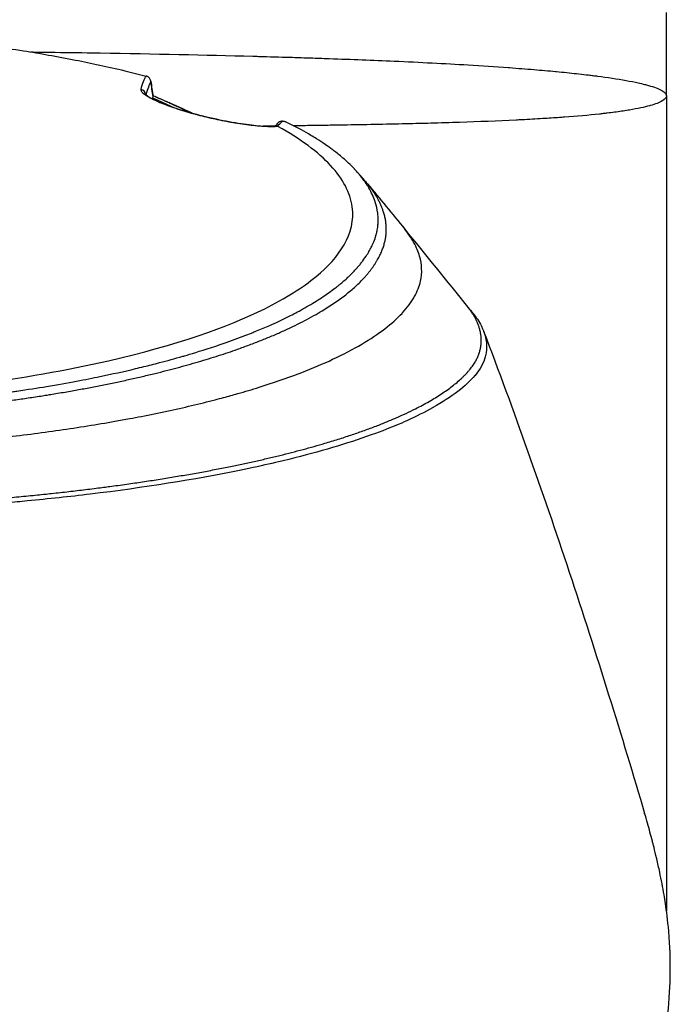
# Model space of a CAD drawing. Header units: millimetres. Extents: x 0 to 5219, y 0 to 2970.
# Tile 72 of 237: x 2816 to 2869, y 945 to 1026. Entities that reach past the tile are written whole.
import ezdxf

# ---------------------------------------------------------------- set-up
doc = ezdxf.new("R2010")
doc.units = ezdxf.units.MM
doc.header["$LTSCALE"] = 0.2

# ---------------------------------------------------------------- blocks, each defined once
blk = doc.blocks.new('A$C04a8e599')
for p, q in [((76, 278.7), (76, 285.5)), ((33.46, 278.733), (33.46, 278.732)), ((34.013, 278.524), (34.045, 278.644)), ((34.013, 278.524), (35.803, 277.714)), ((76, 278.7), (76, 212.117)), ((37.333, 277.241), (37.334, 277.241)), ((37.392, 277.225), (37.392, 277.225)), ((42.847, 276.219), (42.846, 276.219)), ((43.937, 276.178), (43.937, 276.178)), ((43.949, 276.178), (43.949, 276.178)), ((54.614, 267.805), (54.613, 267.806)), ((43.655, 259.986), (43.655, 259.985)), ((44.481, 260.365), (44.481, 260.365)), ((41.467, 259.082), (41.467, 259.085)), ((42.015, 259.296), (42.015, 259.298)), ((42.661, 259.558), (42.661, 259.56)), ((42.885, 259.653), (42.885, 259.652)), ((42.964, 259.687), (42.964, 259.685)), ((36.281, 257.369), (36.281, 257.373)), ((36.561, 257.454), (36.561, 257.45)), ((37.194, 257.64), (37.194, 257.636)), ((37.712, 257.797), (37.712, 257.792)), ((35.258, 257.085), (35.258, 257.088)), ((36.069, 257.309), (36.069, 257.313)), ((36.087, 257.314), (36.087, 257.318)), ((59.78, 255.25), (59.779, 255.25))]:
    blk.add_line(p, q)
for centre, major_axis, ratio, start_param, end_param in [((32.958, 278.745), (0.484, -0.125), 0.991703, 0.372415, 1.609148), ((43.513, -106.109), (-15.035, 405.713), 0.037007, 5.958966, 5.968383), ((34.052, 277.419), (-0.034, 1.113), 0.035481, 0.442922, 0.442981), ((34.052, 277.419), (-0.034, 1.113), 0.035481, 0.120728, 0.391593), ((35.001, 277.205), (0.408, 0.913), 0.344075, 0.000447, 0.136468), ((-70.346, 289.37), (115.233, -12.115), 0.093373, 6.180581, 6.223754), ((-111.531, -277.025), (84.371, 627.877), 0.316512, 5.766006, 5.766009)]:
    blk.add_ellipse(centre, major_axis=major_axis, ratio=ratio, start_param=start_param, end_param=end_param)
for points, knots in [([(15.516, 283.409), (15.817, 283.378), (16.223, 283.336), (16.733, 283.28), (17.348, 283.213), (18.113, 283.126), (19.02, 283.012), (20.252, 282.857), (21.748, 282.654), (23.468, 282.379), (24.767, 282.172), (26.193, 281.924), (27.718, 281.623), (28.995, 281.372), (30.342, 281.083), (31.734, 280.75), (32.307, 280.613), (32.888, 280.468), (33.475, 280.316)], [0.725888, 0.725888, 0.725888, 0.725888, 0.7677448, 0.7677448, 0.7677448, 0.8182395, 0.8182395, 0.8182395, 0.8868614, 0.8868614, 0.8868614, 0.9386872, 0.9386872, 0.9386872, 0.9821087, 0.9821087, 0.9821087, 1, 1, 1, 1]), ([(24.047, 282.285), (24.567, 282.279), (25.085, 282.272), (25.6, 282.265), (26.785, 282.249), (27.951, 282.232), (29.097, 282.214), (29.308, 282.211), (29.518, 282.208), (29.728, 282.204), (34.13, 282.133), (38.304, 282.045), (42.193, 281.94), (42.348, 281.936), (42.504, 281.931), (42.659, 281.927), (43.537, 281.903), (44.398, 281.878), (45.245, 281.852), (45.748, 281.836), (46.245, 281.82), (46.738, 281.804), (47.233, 281.788), (47.723, 281.772), (48.206, 281.755), (48.288, 281.752), (48.37, 281.749), (48.451, 281.746), (50.299, 281.681), (52.029, 281.613), (53.737, 281.538), (55.87, 281.443), (57.895, 281.339), (59.788, 281.226), (60.932, 281.157), (62.028, 281.085), (63.072, 281.01), (63.103, 281.007), (63.134, 281.005), (63.164, 281.003), (63.857, 280.952), (64.529, 280.9), (65.174, 280.847), (65.787, 280.796), (66.375, 280.744), (66.942, 280.69), (66.968, 280.688), (66.993, 280.686), (67.018, 280.683), (67.586, 280.629), (68.131, 280.574), (68.651, 280.517), (68.923, 280.487), (69.187, 280.457), (69.445, 280.427), (69.574, 280.411), (69.702, 280.396), (69.827, 280.381), (69.89, 280.373), (69.952, 280.365), (70.014, 280.357), (70.075, 280.35), (70.149, 280.34), (70.197, 280.334), (70.255, 280.327), (70.311, 280.32), (70.368, 280.312), (71.187, 280.205), (71.98, 280.087), (72.704, 279.956), (73.056, 279.892), (73.391, 279.826), (73.704, 279.757), (73.88, 279.718), (74.049, 279.678), (74.21, 279.637), (74.321, 279.609), (74.427, 279.581), (74.529, 279.552), (74.995, 279.421), (75.374, 279.281), (75.631, 279.133), (75.867, 278.996), (76, 278.851), (76, 278.7)], [0.5998245, 0.5998245, 0.5998245, 0.5998245, 0.6065856, 0.6065856, 0.6065856, 0.6221334, 0.6221334, 0.6221334, 0.625, 0.625, 0.625, 0.6850898, 0.6850898, 0.6850898, 0.6875, 0.6875, 0.6875, 0.7011464, 0.7011464, 0.7011464, 0.7092438, 0.7092438, 0.7092438, 0.7173743, 0.7173743, 0.7173743, 0.71875, 0.71875, 0.71875, 0.7499738, 0.7499738, 0.7499738, 0.7889478, 0.7889478, 0.7889478, 0.8125, 0.8125, 0.8125, 0.8131921, 0.8131921, 0.8131921, 0.8288728, 0.8288728, 0.8288728, 0.84375, 0.84375, 0.84375, 0.8444134, 0.8444134, 0.8444134, 0.859375, 0.859375, 0.859375, 0.8671875, 0.8671875, 0.8671875, 0.8710937, 0.8710937, 0.8710937, 0.8730469, 0.8730469, 0.8730469, 0.8749735, 0.8749735, 0.8749735, 0.8773485, 0.8773485, 0.8773485, 0.9115235, 0.9115235, 0.9115235, 0.9281399, 0.9281399, 0.9281399, 0.9375, 0.9375, 0.9375, 0.9439123, 0.9439123, 0.9439123, 0.973127, 0.973127, 0.973127, 1, 1, 1, 1]), ([(33.578, 280.278), (33.561, 280.286), (33.544, 280.293), (33.509, 280.306), (33.491, 280.311), (33.475, 280.316)], [0.00000099, 0.00000099, 0.00000099, 0.00000099, 0.00577902, 0.00577902, 0.01216888, 0.01216888, 0.01216888, 0.01216888]), ([(33.866, 279.839), (33.866, 279.84), (33.866, 279.841), (33.864, 279.886), (33.857, 279.93), (33.83, 280.017), (33.81, 280.06), (33.759, 280.138), (33.728, 280.174), (33.658, 280.234), (33.619, 280.259), (33.578, 280.278)], [-0.00029029, -0.00029029, -0.00029029, -0.00029029, 0, 0, 0.01344781, 0.01344781, 0.02760524, 0.02760524, 0.04173847, 0.04173847, 0.0554912, 0.0554912, 0.0554912, 0.0554912]), ([(44.253, 276.193), (43.963, 276.171), (43.605, 276.172), (43.189, 276.195), (42.742, 276.221), (42.238, 276.272), (41.687, 276.346), (41.395, 276.385), (41.089, 276.432), (40.772, 276.485), (40.442, 276.541), (40.106, 276.602), (39.767, 276.67), (39.029, 276.816), (38.31, 276.982), (37.62, 277.164), (37.261, 277.259), (36.91, 277.359), (36.564, 277.464), (36.227, 277.567), (35.905, 277.672), (35.598, 277.779), (35.294, 277.884), (35.014, 277.988), (34.759, 278.091), (34.501, 278.194), (34.277, 278.292), (34.086, 278.384), (33.706, 278.568), (33.438, 278.731), (33.268, 278.876), (33.104, 279.017), (33.039, 279.134), (33.064, 279.23)], [0.0000002, 0.0000002, 0.0000002, 0.0000002, 0.125, 0.125, 0.125, 0.25, 0.25, 0.25, 0.3125, 0.3125, 0.3125, 0.375, 0.375, 0.375, 0.5, 0.5, 0.5, 0.5625, 0.5625, 0.5625, 0.625, 0.625, 0.625, 0.6875, 0.6875, 0.6875, 0.75, 0.75, 0.75, 0.875, 0.875, 0.875, 1, 1, 1, 1]), ([(33.422, 278.839), (33.422, 278.839), (33.423, 278.837), (33.44, 278.817), (33.484, 278.772), (33.672, 278.633), (33.859, 278.519), (34.398, 278.251), (34.778, 278.087), (35.642, 277.764), (36.128, 277.602), (37.092, 277.312), (37.574, 277.18), (38.528, 276.941), (39.01, 276.832), (39.984, 276.63), (40.482, 276.54), (41.471, 276.382), (41.96, 276.318), (42.914, 276.222), (43.359, 276.2), (43.851, 276.203), (43.982, 276.209), (44.092, 276.218)], [0.090418, 0.090418, 0.090418, 0.090418, 0.115436, 0.115436, 0.21993, 0.21993, 0.382749, 0.382749, 0.567439, 0.567439, 0.736268, 0.736268, 0.883992, 0.883992, 1.031277, 1.031277, 1.196988, 1.196988, 1.390882, 1.390882, 1.629549, 1.629549, 1.73132, 1.73132, 1.73132, 1.73132]), ([(76, 278.7), (76, 278.565), (75.89, 278.429), (75.666, 278.294), (75.664, 278.293), (75.662, 278.292), (75.66, 278.29), (75.546, 278.222), (75.404, 278.155), (75.232, 278.088), (75.069, 278.025), (74.888, 277.965), (74.664, 277.902), (74.652, 277.898), (74.64, 277.895), (74.628, 277.891), (74.411, 277.831), (74.17, 277.772), (73.908, 277.716), (73.625, 277.655), (73.318, 277.597), (72.988, 277.541), (72.945, 277.533), (72.903, 277.526), (72.86, 277.519), (72.515, 277.462), (72.146, 277.408), (71.757, 277.357), (71.562, 277.331), (71.361, 277.306), (71.156, 277.281), (71.053, 277.269), (70.95, 277.257), (70.844, 277.245), (70.78, 277.237), (70.722, 277.231), (70.658, 277.224), (70.617, 277.219), (70.574, 277.215), (70.526, 277.209), (69.629, 277.113), (68.666, 277.028), (67.662, 276.954), (67.53, 276.944), (67.397, 276.935), (67.263, 276.925), (66.817, 276.894), (66.364, 276.864), (65.906, 276.836), (65.333, 276.801), (64.753, 276.769), (64.169, 276.739), (64.105, 276.736), (64.041, 276.733), (63.977, 276.729), (63.966, 276.729), (63.955, 276.728), (63.943, 276.728), (63.868, 276.724), (63.812, 276.721), (63.718, 276.717), (62.21, 276.643), (60.654, 276.582), (59.091, 276.53), (58.309, 276.505), (57.526, 276.481), (56.745, 276.46), (56.084, 276.442), (55.425, 276.425), (54.771, 276.41), (54.749, 276.409), (54.727, 276.409), (54.706, 276.408), (54.609, 276.406), (54.54, 276.405), (54.417, 276.402), (52.697, 276.362), (50.972, 276.33), (49.272, 276.303), (49.022, 276.299), (48.772, 276.295), (48.524, 276.292), (48.283, 276.288), (48.043, 276.284), (47.804, 276.281), (47.301, 276.274), (46.802, 276.267), (46.307, 276.26), (46.05, 276.257), (45.794, 276.253), (45.539, 276.25)], [0, 0, 0, 0, 0.061969, 0.061969, 0.061969, 0.0625, 0.0625, 0.0625, 0.09375, 0.09375, 0.09375, 0.1234255, 0.1234255, 0.1234255, 0.125, 0.125, 0.125, 0.1531538, 0.1531538, 0.1531538, 0.1836029, 0.1836029, 0.1836029, 0.1875, 0.1875, 0.1875, 0.21875, 0.21875, 0.21875, 0.234375, 0.234375, 0.234375, 0.2421875, 0.2421875, 0.2421875, 0.2469884, 0.2469884, 0.2469884, 0.25, 0.25, 0.25, 0.3052191, 0.3052191, 0.3052191, 0.3125, 0.3125, 0.3125, 0.3368038, 0.3368038, 0.3368038, 0.3671875, 0.3671875, 0.3671875, 0.3705126, 0.3705126, 0.3705126, 0.3710937, 0.3710937, 0.3710937, 0.375, 0.375, 0.375, 0.4375, 0.4375, 0.4375, 0.46875, 0.46875, 0.46875, 0.4952139, 0.4952139, 0.4952139, 0.4960937, 0.4960937, 0.4960937, 0.5, 0.5, 0.5, 0.5544796, 0.5544796, 0.5544796, 0.5625, 0.5625, 0.5625, 0.5702519, 0.5702519, 0.5702519, 0.5865122, 0.5865122, 0.5865122, 0.5949384, 0.5949384, 0.5949384, 0.5949384]), ([(35.362, 278.129), (35.633, 278.008), (36.173, 277.767), (36.814, 277.478), (37.185, 277.309), (37.292, 277.26)], [0, 0, 0, 0, 0.0947851, 0.1895805, 0.2277763, 0.2277763, 0.2277763, 0.2277763]), ([(0.132, 252.922), (0.418, 252.922), (0.818, 252.923), (1.332, 252.928), (1.529, 252.93), (1.743, 252.932), (1.974, 252.935), (2.12, 252.937), (2.274, 252.94), (2.434, 252.942), (2.637, 252.946), (2.85, 252.95), (3.075, 252.954), (3.392, 252.961), (3.73, 252.969), (4.089, 252.979), (4.178, 252.982), (4.266, 252.984), (4.354, 252.987), (4.783, 252.999), (5.208, 253.014), (5.631, 253.029), (6.058, 253.045), (6.482, 253.063), (6.903, 253.082), (7.273, 253.098), (7.641, 253.116), (8.006, 253.135), (8.061, 253.138), (8.115, 253.141), (8.17, 253.144), (8.294, 253.15), (8.419, 253.157), (8.543, 253.164), (8.753, 253.175), (8.964, 253.187), (9.174, 253.199), (9.594, 253.224), (10.013, 253.25), (10.431, 253.278), (10.908, 253.309), (11.384, 253.342), (11.858, 253.378), (11.926, 253.383), (12.283, 253.409), (12.924, 253.46), (13.511, 253.507), (14.336, 253.576), (15.388, 253.676), (15.467, 253.684), (15.546, 253.692), (15.627, 253.7), (15.961, 253.732), (16.287, 253.765), (16.606, 253.797), (17.021, 253.84), (17.424, 253.884), (17.815, 253.927), (18.664, 254.021), (19.459, 254.117), (20.2, 254.211), (20.608, 254.263), (20.999, 254.315), (21.375, 254.366), (21.781, 254.421), (22.168, 254.475), (22.538, 254.528), (22.667, 254.547), (22.794, 254.566), (22.919, 254.584), (23.792, 254.712), (24.598, 254.84), (25.342, 254.963), (27.149, 255.264), (28.586, 255.543), (29.7, 255.772), (30.694, 255.977), (31.665, 256.192), (32.611, 256.417), (32.837, 256.47), (33.061, 256.524), (33.284, 256.579), (33.706, 256.683), (34.139, 256.792), (34.581, 256.908), (35.194, 257.069), (35.826, 257.241), (36.47, 257.427), (36.523, 257.442), (36.575, 257.457), (36.627, 257.473), (37.106, 257.612), (37.851, 257.832), (38.812, 258.146), (39.732, 258.447), (40.852, 258.835), (42.087, 259.327), (42.224, 259.382), (42.363, 259.438), (42.503, 259.495), (42.879, 259.649), (43.237, 259.801), (43.577, 259.952), (44.075, 260.172), (44.535, 260.387), (44.962, 260.598), (45.376, 260.801), (45.757, 261), (46.111, 261.193), (46.591, 261.455), (47.009, 261.701), (47.375, 261.929), (47.788, 262.186), (48.134, 262.42), (48.427, 262.628), (48.607, 262.757), (48.767, 262.876), (48.91, 262.984), (48.926, 262.997), (48.942, 263.009), (48.958, 263.021), (49.012, 263.063), (49.065, 263.105), (49.117, 263.145), (49.179, 263.195), (49.239, 263.243), (49.298, 263.291), (49.421, 263.391), (49.537, 263.489), (49.645, 263.583), (49.763, 263.686), (49.872, 263.785), (49.974, 263.88), (50.043, 263.944), (50.109, 264.007), (50.172, 264.069), (50.196, 264.092), (50.219, 264.116), (50.243, 264.139), (50.288, 264.184), (50.332, 264.229), (50.375, 264.272), (50.414, 264.313), (50.453, 264.353), (50.489, 264.392), (50.527, 264.432), (50.563, 264.471), (50.598, 264.509), (50.635, 264.551), (50.671, 264.591), (50.706, 264.63), (50.723, 264.65), (50.741, 264.67), (50.758, 264.689), (50.76, 264.692), (50.762, 264.694), (50.764, 264.697), (50.779, 264.714), (50.794, 264.732), (50.809, 264.749), (50.843, 264.789), (50.877, 264.829), (50.91, 264.87), (50.943, 264.909), (50.975, 264.949), (51.008, 264.99), (51.071, 265.069), (51.133, 265.149), (51.194, 265.232), (51.31, 265.387), (51.422, 265.549), (51.529, 265.717), (51.604, 265.835), (51.676, 265.956), (51.745, 266.08), (51.808, 266.193), (51.868, 266.308), (51.924, 266.425), (51.924, 266.426), (51.949, 266.474), (51.992, 266.57), (52.039, 266.675), (52.109, 266.837), (52.184, 267.057), (52.21, 267.132), (52.236, 267.215), (52.262, 267.304), (52.274, 267.346), (52.285, 267.387), (52.296, 267.427), (52.3, 267.443), (52.304, 267.459), (52.308, 267.475), (52.329, 267.562), (52.347, 267.644), (52.363, 267.723), (52.396, 267.898), (52.416, 268.052), (52.427, 268.185), (52.428, 268.196), (52.429, 268.207), (52.43, 268.218), (52.445, 268.41), (52.456, 268.692), (52.413, 269.064), (52.407, 269.113), (52.401, 269.161), (52.394, 269.209), (52.357, 269.461), (52.3, 269.706), (52.227, 269.943), (52.202, 270.026), (52.173, 270.111), (52.142, 270.198), (52.015, 270.55), (51.836, 270.932), (51.584, 271.342), (51.566, 271.371), (51.547, 271.401), (51.529, 271.43), (51.426, 271.592), (51.314, 271.754), (51.193, 271.915), (51.073, 272.077), (50.943, 272.237), (50.806, 272.397), (50.714, 272.504), (50.618, 272.61), (50.519, 272.716), (50.509, 272.727), (50.323, 272.941), (49.875, 273.349), (49.754, 273.459), (49.613, 273.584), (49.448, 273.722), (49.199, 273.93), (48.96, 274.117), (48.74, 274.281), (48.523, 274.443), (48.323, 274.584), (48.148, 274.704), (48.131, 274.715), (48.115, 274.727), (48.098, 274.738), (47.876, 274.889), (47.646, 275.04), (47.407, 275.189), (47.254, 275.284), (47.098, 275.38), (46.939, 275.474), (46.69, 275.622), (46.434, 275.768), (46.169, 275.914), (45.756, 276.141), (45.324, 276.365), (44.873, 276.585)], [0, 0, 0, 0, 0.015059, 0.015059, 0.015059, 0.02083, 0.02083, 0.02083, 0.024502, 0.024502, 0.024502, 0.02915, 0.02915, 0.02915, 0.035714, 0.035714, 0.035714, 0.03808, 0.03808, 0.03808, 0.049577, 0.049577, 0.049577, 0.061203, 0.061203, 0.061203, 0.071429, 0.071429, 0.071429, 0.072941, 0.072941, 0.072941, 0.076375, 0.076375, 0.076375, 0.082197, 0.082197, 0.082197, 0.093844, 0.093844, 0.093844, 0.107143, 0.107143, 0.107143, 0.125154, 0.125154, 0.125154, 0.141628, 0.141628, 0.141628, 0.142857, 0.142857, 0.142857, 0.150854, 0.150854, 0.150854, 0.161237, 0.161237, 0.161237, 0.183787, 0.183787, 0.183787, 0.196194, 0.196194, 0.196194, 0.209594, 0.209594, 0.209594, 0.214286, 0.214286, 0.214286, 0.235121, 0.235121, 0.235121, 0.285714, 0.285714, 0.285714, 0.318661, 0.318661, 0.318661, 0.326531, 0.326531, 0.326531, 0.342858, 0.342858, 0.342858, 0.36551, 0.36551, 0.36551, 0.367347, 0.367347, 0.367347, 0.406881, 0.406881, 0.406881, 0.444765, 0.444765, 0.444765, 0.44898, 0.44898, 0.44898, 0.464755, 0.464755, 0.464755, 0.487841, 0.487841, 0.487841, 0.510204, 0.510204, 0.510204, 0.531268, 0.531268, 0.531268, 0.55507, 0.55507, 0.55507, 0.569739, 0.569739, 0.569739, 0.571429, 0.571429, 0.571429, 0.574695, 0.574695, 0.574695, 0.578627, 0.578627, 0.578627, 0.586875, 0.586875, 0.586875, 0.595801, 0.595801, 0.595801, 0.601849, 0.601849, 0.601849, 0.604183, 0.604183, 0.604183, 0.608765, 0.608765, 0.608765, 0.613067, 0.613067, 0.613067, 0.617482, 0.617482, 0.617482, 0.622229, 0.622229, 0.622229, 0.624689, 0.624689, 0.624689, 0.625, 0.625, 0.625, 0.626857, 0.626857, 0.626857, 0.631038, 0.631038, 0.631038, 0.635137, 0.635137, 0.635137, 0.643106, 0.643106, 0.643106, 0.65824, 0.65824, 0.65824, 0.668893, 0.668893, 0.668893, 0.678571, 0.678571, 0.678571, 0.689431, 0.689431, 0.689431, 0.701281, 0.701281, 0.701281, 0.705357, 0.705357, 0.705357, 0.708515, 0.708515, 0.708515, 0.709766, 0.709766, 0.709766, 0.71667, 0.71667, 0.71667, 0.732143, 0.732143, 0.732143, 0.733637, 0.733637, 0.733637, 0.758929, 0.758929, 0.758929, 0.763229, 0.763229, 0.763229, 0.785714, 0.785714, 0.785714, 0.794183, 0.794183, 0.794183, 0.828571, 0.828571, 0.828571, 0.831278, 0.831278, 0.831278, 0.846339, 0.846339, 0.846339, 0.861401, 0.861401, 0.861401, 0.871429, 0.871429, 0.871429, 0.896736, 0.896736, 0.896736, 0.903571, 0.903571, 0.903571, 0.919754, 0.919754, 0.919754, 0.935714, 0.935714, 0.935714, 0.936836, 0.936836, 0.936836, 0.951858, 0.951858, 0.951858, 0.961487, 0.961487, 0.961487, 0.97651, 0.97651, 0.97651, 1, 1, 1, 1]), ([(0.132, 253.867), (1.588, 253.868), (3.032, 253.894), (6.637, 254.01), (8.81, 254.127), (13.807, 254.492), (16.636, 254.776), (23.282, 255.636), (26.998, 256.285), (35.953, 258.328), (40.148, 259.818), (44.861, 262.152), (46.268, 263.032), (49.246, 265.494), (50.629, 267.425), (50.164, 270.779), (49.568, 271.911), (47.531, 274.12), (46.089, 275.184), (44.253, 276.193)], [-11.810839, -11.810839, -11.810839, -11.810839, -11.321097, -11.321097, -10.584313, -10.584313, -9.583134, -9.583134, -8.1452, -8.1452, -5.796116, -5.796116, -4.481204, -4.481204, -2.2786, -2.2786, -1.145056, -1.145056, -0.000001, -0.000001, -0.000001, -0.000001]), ([(44.005, 276.232), (43.747, 276.229), (43.49, 276.226), (43.235, 276.223), (43.221, 276.223), (43.207, 276.223), (43.193, 276.223), (43.144, 276.222), (43.099, 276.222), (43.053, 276.221)], [0.61195951, 0.61195951, 0.61195951, 0.61195951, 0.62062383, 0.62062383, 0.62062383, 0.62109375, 0.62109375, 0.62109375, 0.62276855, 0.62276855, 0.62276855, 0.62276855]), ([(44.253, 276.193), (44.243, 276.199), (44.229, 276.205), (44.199, 276.213), (44.183, 276.216), (44.164, 276.218)], [-0.01284919, -0.01284919, -0.01284919, -0.01284919, -0.00606268, -0.00606268, -0.00000134, -0.00000134, -0.00000134, -0.00000134]), ([(44.616, 276.638), (44.517, 276.639), (44.402, 276.604), (44.309, 276.528), (44.286, 276.51), (44.261, 276.486), (44.238, 276.458)], [0.0000155, 0.0000155, 0.0000155, 0.0000155, 0.5, 0.5, 0.5, 0.6587336, 0.6587336, 0.6587336, 0.6587336]), ([(44.616, 276.638), (44.643, 276.638), (44.67, 276.636), (44.72, 276.631), (44.744, 276.627), (44.808, 276.612), (44.844, 276.6), (44.873, 276.585)], [0.00000348, 0.00000348, 0.00000348, 0.00000348, 0.0085188, 0.0085188, 0.01696947, 0.01696947, 0.0337675, 0.0337675, 0.0337675, 0.0337675]), ([(50.805, 272.399), (50.854, 272.343), (50.902, 272.287), (50.973, 272.205), (50.997, 272.177), (51.032, 272.136), (51.044, 272.122), (51.064, 272.098), (51.073, 272.088), (51.082, 272.077), (51.083, 272.076), (51.089, 272.069), (51.093, 272.065), (51.099, 272.057), (51.1, 272.056), (51.102, 272.054), (51.103, 272.053), (51.113, 272.041), (51.123, 272.029), (51.161, 271.985), (51.189, 271.952), (51.303, 271.818), (51.388, 271.718), (51.502, 271.582), (51.532, 271.547), (51.562, 271.512)], [0, 0, 0, 0, 0.0225637, 0.0225637, 0.0339662, 0.0339662, 0.0396718, 0.0396718, 0.0439509, 0.0439509, 0.044352, 0.044352, 0.0467187, 0.0467187, 0.0473076, 0.0473076, 0.0476032, 0.0476032, 0.0522906, 0.0522906, 0.0663384, 0.0663384, 0.1084818, 0.1084818, 0.1231801, 0.1231801, 0.1231801, 0.1231801]), ([(0.102, 249.582), (0.112, 249.582), (0.122, 249.582), (0.132, 249.582), (3.823, 249.585), (7.505, 249.701), (11.112, 249.905), (14.719, 250.109), (18.252, 250.405), (21.643, 250.789), (23.263, 250.972), (24.851, 251.175), (26.4, 251.396), (27.949, 251.618), (29.459, 251.859), (30.924, 252.118), (31.331, 252.189), (31.734, 252.263), (32.134, 252.337), (32.454, 252.397), (32.772, 252.458), (33.088, 252.519), (33.797, 252.657), (34.494, 252.8), (35.179, 252.947), (36.547, 253.24), (37.864, 253.55), (39.121, 253.876), (39.354, 253.936), (39.584, 253.997), (39.813, 254.058), (40.202, 254.162), (40.585, 254.268), (40.961, 254.375), (41.56, 254.545), (42.142, 254.719), (42.709, 254.896), (43.843, 255.25), (44.913, 255.618), (45.917, 255.999), (46.009, 256.034), (46.102, 256.07), (46.193, 256.105), (47.093, 256.453), (47.937, 256.811), (48.723, 257.178), (49.589, 257.582), (50.384, 257.997), (51.104, 258.422), (51.799, 258.832), (52.428, 259.249), (52.983, 259.674), (53.524, 260.087), (53.996, 260.507), (54.393, 260.933), (54.405, 260.945), (54.415, 260.957), (54.426, 260.968), (54.831, 261.407), (55.158, 261.851), (55.406, 262.297), (55.641, 262.719), (55.806, 263.142), (55.901, 263.561), (56.057, 264.25), (56.024, 264.929), (55.826, 265.606), (55.773, 265.789), (55.707, 265.971), (55.63, 266.154), (55.615, 266.189), (55.6, 266.224), (55.584, 266.259), (55.487, 266.477), (55.373, 266.695), (55.243, 266.913), (55.064, 267.211), (54.854, 267.509), (54.614, 267.805)], [0, 0, 0, 0, 0.0002405, 0.0002405, 0.0002405, 0.087999, 0.087999, 0.087999, 0.1757575, 0.1757575, 0.1757575, 0.2176964, 0.2176964, 0.2176964, 0.2596353, 0.2596353, 0.2596353, 0.2712771, 0.2712771, 0.2712771, 0.2806048, 0.2806048, 0.2806048, 0.3015742, 0.3015742, 0.3015742, 0.3435132, 0.3435132, 0.3435132, 0.3512745, 0.3512745, 0.3512745, 0.3644826, 0.3644826, 0.3644826, 0.3854521, 0.3854521, 0.3854521, 0.427391, 0.427391, 0.427391, 0.4312716, 0.4312716, 0.4312716, 0.46933, 0.46933, 0.46933, 0.5112689, 0.5112689, 0.5112689, 0.5518142, 0.5518142, 0.5518142, 0.591266, 0.591266, 0.591266, 0.5923596, 0.5923596, 0.5923596, 0.632905, 0.632905, 0.632905, 0.6712635, 0.6712635, 0.6712635, 0.7342684, 0.7342684, 0.7342684, 0.7512605, 0.7512605, 0.7512605, 0.754541, 0.754541, 0.754541, 0.7748137, 0.7748137, 0.7748137, 0.8026354, 0.8026354, 0.8026354, 0.8026354]), ([(59.745, 261.476), (59.764, 261.453), (59.782, 261.431), (59.836, 261.364), (59.872, 261.32), (60.002, 261.159), (60.096, 261.043), (60.191, 260.926)], [0.00042565, 0.00042565, 0.00042565, 0.00042565, 0.00973724, 0.00973724, 0.02747118, 0.02747118, 0.0746158, 0.0746158, 0.0746158, 0.0746158]), ([(60.196, 260.93), (60.432, 260.64), (60.673, 260.294), (60.875, 259.893), (61.186, 259.273), (61.256, 258.827), (61.287, 258.559), (61.297, 258.477), (61.301, 258.412), (61.304, 258.363), (61.315, 258.156), (61.318, 257.831), (61.197, 257.391), (61.056, 256.879), (60.78, 256.37), (60.361, 255.866), (60.355, 255.859), (60.349, 255.852), (60.344, 255.845), (59.977, 255.409), (59.512, 254.977), (58.957, 254.55), (58.375, 254.103), (57.693, 253.663), (56.922, 253.231), (56.91, 253.225), (56.899, 253.219), (56.887, 253.212), (56.251, 252.858), (55.55, 252.509), (54.787, 252.167), (54.658, 252.109), (53.911, 251.749), (52.223, 251.129), (50.296, 250.422), (48.092, 249.752), (45.637, 249.132), (45.14, 249.007), (44.521, 248.854), (43.763, 248.679), (43.022, 248.508), (42.149, 248.315), (41.123, 248.105), (37.429, 247.349), (33.315, 246.695), (28.907, 246.161), (27.235, 245.959), (25.521, 245.774), (23.771, 245.608), (23.215, 245.556), (22.654, 245.505), (22.091, 245.456), (21.07, 245.367), (18.732, 245.158), (14.935, 244.942), (13.96, 244.886), (13.024, 244.838), (12.128, 244.797), (7.315, 244.575), (3.7, 244.533), (1.418, 244.519), (0.895, 244.516), (0.441, 244.515), (0.057, 244.514)], [0.3564772, 0.3564772, 0.3564772, 0.3564772, 0.377551, 0.377551, 0.377551, 0.4010005, 0.4010005, 0.4010005, 0.4081633, 0.4081633, 0.4081633, 0.4265306, 0.4265306, 0.4265306, 0.4540816, 0.4540816, 0.4540816, 0.4544339, 0.4544339, 0.4544339, 0.4770408, 0.4770408, 0.4770408, 0.4996669, 0.4996669, 0.4996669, 0.5, 0.5, 0.5, 0.5178571, 0.5178571, 0.5178571, 0.5357143, 0.5357143, 0.5357143, 0.5714286, 0.5714286, 0.5714286, 0.5985301, 0.5985301, 0.5985301, 0.625, 0.625, 0.625, 0.75, 0.75, 0.75, 0.7974141, 0.7974141, 0.7974141, 0.8125, 0.8125, 0.8125, 0.875, 0.875, 0.875, 0.8914403, 0.8914403, 0.8914403, 0.9797679, 0.9797679, 0.9797679, 1, 1, 1, 1]), ([(61.06, 259.474), (63.522, 253.009), (65.859, 246.419), (70.258, 233.18), (72.392, 226.261), (74.221, 220.085)], [0, 0, 0, 0, 2.154561, 2.154561, 4.312364, 4.312364, 4.312364, 4.312364]), ([(0, 139.552), (2.851, 139.547), (5.247, 139.701), (7.181, 139.879), (9.551, 140.099), (11.906, 140.426), (14.226, 140.856), (16.734, 141.321), (18.802, 141.828), (20.461, 142.28), (20.665, 142.336), (20.862, 142.391), (21.054, 142.444), (21.5, 142.57), (23.296, 143.045), (26.27, 144.118), (26.683, 144.267), (27.119, 144.428), (27.576, 144.602), (29.05, 145.164), (30.036, 145.586), (30.575, 145.818), (31.559, 146.241), (32.528, 146.681), (33.481, 147.138), (34.751, 147.747), (35.994, 148.385), (37.207, 149.048), (37.495, 149.205), (37.782, 149.365), (38.068, 149.525), (39.785, 150.493), (41.442, 151.511), (43.037, 152.573), (47.205, 155.35), (50.055, 157.786), (52.019, 159.561), (52.14, 159.671), (52.259, 159.779), (52.374, 159.884), (54.224, 161.578), (55.208, 162.614), (55.491, 162.904), (56.565, 164.005), (58.122, 165.656), (59.98, 167.929), (60.856, 169), (61.58, 169.944), (62.177, 170.748), (62.96, 171.802), (63.527, 172.617), (63.913, 173.181), (66.355, 176.751), (68.437, 180.441), (70.185, 184.208), (70.864, 185.672), (71.691, 187.567), (72.559, 189.911), (73.278, 191.852), (73.742, 193.323), (74.042, 194.309), (74.266, 195.045), (74.398, 195.511), (74.453, 195.705), (74.928, 197.375), (75.149, 198.357), (75.213, 198.632), (75.297, 198.993), (75.377, 199.351), (75.452, 199.707), (75.48, 199.839), (75.507, 199.97), (75.534, 200.101), (75.69, 200.865), (75.773, 201.358), (75.809, 201.574), (75.847, 201.794), (75.885, 202.034), (75.924, 202.294), (76.019, 202.925), (76.114, 203.673), (76.189, 204.538), (76.305, 205.888), (76.318, 206.88), (76.318, 207.51), (76.318, 208.156), (76.304, 209.144), (76.189, 210.47), (76.109, 211.388), (76.01, 212.13), (75.925, 212.697), (75.881, 212.984), (75.842, 213.226), (75.809, 213.423), (75.705, 214.043), (75.585, 214.664), (75.453, 215.285), (75.376, 215.646), (75.295, 216.007), (75.211, 216.368), (75.035, 217.121), (74.908, 217.608), (74.849, 217.833), (74.724, 218.312), (74.591, 218.798), (74.451, 219.292), (74.376, 219.557), (74.299, 219.821), (74.221, 220.085)], [-1, -1, -1, -1, -0.9732143, -0.9732143, -0.9732143, -0.9464286, -0.9464286, -0.9464286, -0.9225692, -0.9225692, -0.9225692, -0.9196429, -0.9196429, -0.9196429, -0.8961237, -0.8961237, -0.8961237, -0.8928571, -0.8928571, -0.8928571, -0.88, -0.88, -0.88, -0.8671429, -0.8671429, -0.8671429, -0.85, -0.85, -0.85, -0.8459299, -0.8459299, -0.8459299, -0.8214286, -0.8214286, -0.8214286, -0.7867787, -0.7867787, -0.7867787, -0.7846306, -0.7846306, -0.7846306, -0.75, -0.75, -0.75, -0.71875, -0.71875, -0.71875, -0.7052239, -0.7052239, -0.7052239, -0.6875, -0.6875, -0.6875, -0.625, -0.625, -0.625, -0.59375, -0.59375, -0.59375, -0.5758637, -0.5758637, -0.5758637, -0.5625, -0.5625, -0.5625, -0.546875, -0.546875, -0.546875, -0.5411757, -0.5411757, -0.5411757, -0.5390625, -0.5390625, -0.5390625, -0.53125, -0.53125, -0.53125, -0.5266987, -0.5266987, -0.5266987, -0.515625, -0.515625, -0.515625, -0.5, -0.5, -0.5, -0.484375, -0.484375, -0.484375, -0.4739987, -0.4739987, -0.4739987, -0.46875, -0.46875, -0.46875, -0.4588678, -0.4588678, -0.4588678, -0.453125, -0.453125, -0.453125, -0.4453125, -0.4453125, -0.4453125, -0.4375, -0.4375, -0.4375, -0.433244, -0.433244, -0.433244, -0.433244])]:
    blk.add_open_spline(points, degree=3, knots=knots)
for points in [[(33.064, 279.23), (33.195, 279.742), (33.333, 280.094), (33.475, 280.316)], [(33.86, 279.899), (33.922, 279.492), (33.984, 279.08), (34.045, 278.661)], [(33.866, 279.839), (33.727, 279.622), (33.593, 279.282), (33.465, 278.793)], [(33.452, 278.737), (33.452, 278.738), (33.452, 278.738), (33.452, 278.738)], [(34.036, 278.722), (34.5, 278.521), (34.958, 278.319), (35.409, 278.118)], [(35.362, 278.129), (34.925, 278.324), (34.483, 278.518), (34.038, 278.712)], [(34.045, 278.661), (34.046, 278.655), (34.046, 278.649), (34.045, 278.644)], [(35.409, 278.118), (36.062, 277.828), (36.709, 277.536), (37.351, 277.244)], [(43.978, 276.21), (44.087, 276.297), (44.174, 276.381), (44.238, 276.458)], [(44.164, 276.218), (44.141, 276.22), (44.117, 276.22), (44.092, 276.218)], [(51.562, 271.512), (52.594, 270.29), (53.59, 269.066), (54.613, 267.806)], [(54.614, 267.805), (56.311, 265.715), (58.036, 263.588), (59.745, 261.476)]]:
    blk.add_open_spline(points, degree=3)
for points, weights, knots in [([(0.126, 252.292), (0.128, 252.292), (0.13, 252.292), (3.565, 252.296), (6.989, 252.421), (13.699, 252.839), (16.987, 253.139), (23.597, 253.947), (29.645, 254.906), (37.427, 256.77), (43.446, 258.823), (46.617, 260.382), (49.286, 262.013), (51.464, 263.689), (53.144, 266.439), (53.19, 268.915), (52.295, 270.637), (51.573, 271.498), (51.568, 271.505), (51.562, 271.512)], [1.00000000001, 1.00000000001, 1.00000000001, 1.00000000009, 0.999999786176, 0.999999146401, 0.999998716, 0.999997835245, 0.999996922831, 0.999996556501, 0.999996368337, 0.999995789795, 0.999995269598, 0.999994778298, 0.999994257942, 0.999995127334, 0.999996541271, 0.999997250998, 0.999997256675, 0.999997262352], [0.0064434, 0.0064434, 0.0064434, 0.0064434, 0.0064922, 0.0064922, 0.0937019, 0.0937019, 0.1809116, 0.1809116, 0.275834, 0.355331, 0.434828, 0.5143249, 0.5143249, 0.5938219, 0.6733189, 0.7528158, 0.8366594, 0.8366594, 0.8373354, 0.8373354, 0.8373354, 0.8373354]), ([(0.06, 244.914), (0.084, 244.914), (0.108, 244.914), (4.245, 244.915), (8.356, 245.015), (16.407, 245.398), (20.348, 245.682), (28.221, 246.461), (35.399, 247.401), (44.368, 249.202), (51.396, 251.253), (54.89, 252.783), (57.755, 254.372), (60.036, 256.034), (61.239, 258.554), (60.538, 260.467), (59.789, 261.421), (59.745, 261.476)], [1, 1, 1, 1.00000000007, 0.999999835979, 0.999999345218, 0.999999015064, 0.999998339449, 0.999997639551, 0.999997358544, 0.999997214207, 0.999996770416, 0.999996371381, 0.999995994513, 0.999995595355, 0.999996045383, 0.999996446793, 0.999996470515], [0.0059845, 0.0059845, 0.0059845, 0.0059845, 0.0064922, 0.0064922, 0.0937019, 0.0937019, 0.1809116, 0.1809116, 0.275834, 0.355331, 0.434828, 0.5143249, 0.5143249, 0.5938219, 0.6733189, 0.7528158, 0.7576907, 0.7576907, 0.7576907, 0.7576907])]:
    blk.add_rational_spline(points, weights, degree=3, knots=knots)

msp = doc.modelspace()

# ---------------------------------------------------------------- block references
msp.add_blockref('A$C04a8e599', (2793.105, 740.896))

doc.saveas('drawing.dxf')
